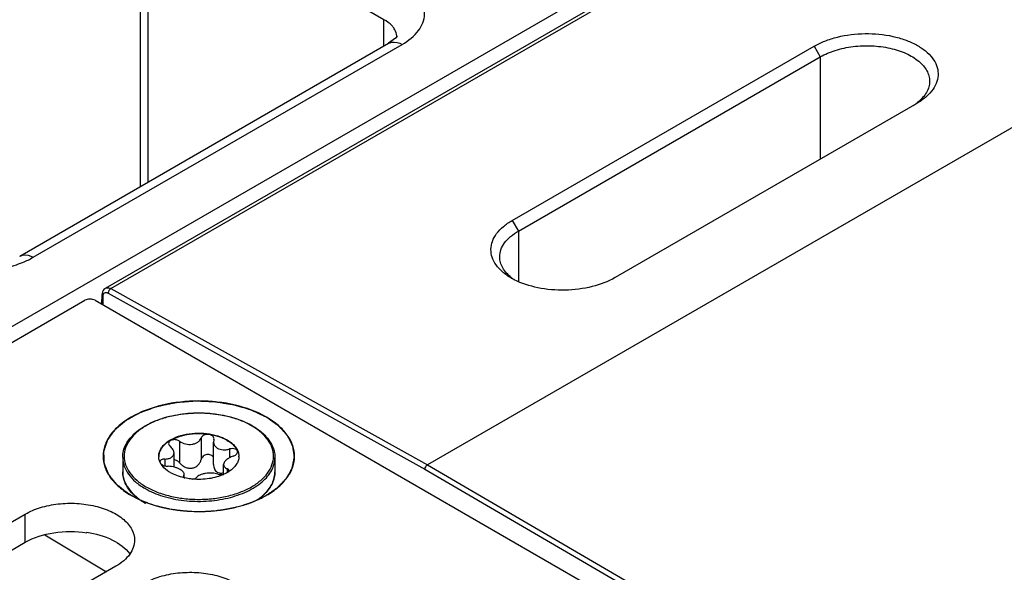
# Model space of a CAD drawing. Header units: inches. Extents: x 0 to 34, y 0 to 22.
# Tile 33 of 133: x 3.13 to 4.151, y 17.363 to 17.937. Entities that reach past the tile are written whole.
import ezdxf

# ---------------------------------------------------------------- set-up
doc = ezdxf.new("R2010")
doc.units = ezdxf.units.IN
doc.header["$LTSCALE"] = 1.87
doc.header["$MEASUREMENT"] = 0
doc.layers.get('0').update_dxf_attribs({"linetype": 'CONTINUOUS'})
doc.layers.add('02___PRT_ALL_AXES', color=7, linetype='CONTINUOUS')
doc.layers.add('COSMETIC', color=7, linetype='CONTINUOUS')

msp = doc.modelspace()

# ---------------------------------------------------------------- linework, layer by layer
at = {"color": 7, "linetype": 'Continuous'}
for p, q in [((1.6863, 16.7896), (7.8795, 20.3655)), ((3.2185, 17.6578), (7.8919, 20.3562)), ((3.224, 17.6574), (7.8974, 20.3557)), ((8.2316, 20.176), (3.5526, 17.4744)), ((3.5075, 17.9366), (3.3208, 18.0445)), ((3.2545, 18.02), (3.2545, 17.7632)), ((3.2624, 18.0083), (3.2624, 17.7677)), ((3.5075, 17.9093), (3.5075, 17.9366)), ((3.5196, 17.9175), (3.5124, 17.9121)), ((3.521, 17.9183), (3.521, 17.9184)), ((3.1295, 17.691), (3.5124, 17.9121)), ((3.1436, 17.69), (3.5265, 17.911)), ((3.5124, 17.9121), (3.5124, 17.9121)), ((3.6407, 17.7283), (3.9539, 17.9091)), ((3.9539, 17.9091), (3.9603, 17.898)), ((3.6472, 17.7172), (3.9603, 17.898)), ((3.9603, 17.898), (3.9603, 17.7918)), ((4.0606, 17.8497), (3.7474, 17.6688)), ((4.0615, 17.8502), (4.0606, 17.8497)), ((3.6407, 17.7283), (3.6472, 17.7172)), ((3.6472, 17.7172), (3.6472, 17.6646)), ((3.224, 17.6574), (3.5526, 17.4744)), ((3.2149, 17.6412), (3.215, 17.6512)), ((3.216, 17.6406), (3.2161, 17.6496)), ((3.2214, 17.6528), (3.55, 17.4698)), ((1.7069, 16.7849), (3.1971, 17.6453)), ((3.2078, 17.6453), (5.0103, 16.6045)), ((3.2955, 17.4989), (3.2955, 17.4765)), ((3.3179, 17.5023), (3.3179, 17.4799)), ((3.331, 17.5003), (3.3306, 17.4981)), ((3.3306, 17.4748), (3.3306, 17.4981)), ((3.331, 17.5003), (3.3312, 17.5014)), ((3.2897, 17.4721), (3.2897, 17.4868)), ((3.3474, 17.4909), (3.3474, 17.4818)), ((3.2762, 17.4753), (3.275, 17.4775)), ((3.28, 17.4804), (3.28, 17.4734)), ((3.3412, 17.4646), (3.3412, 17.4747)), ((3.5526, 17.4744), (5.0132, 16.6236)), ((3.2998, 17.4634), (3.2996, 17.4627)), ((3.2998, 17.4634), (3.3002, 17.4648)), ((3.2998, 17.4634), (3.2998, 17.4621)), ((3.3002, 17.4616), (3.3002, 17.4648)), ((3.3449, 17.4704), (3.3449, 17.4665)), ((3.3465, 17.4674), (3.3467, 17.4683)), ((3.55, 17.4698), (5.0105, 16.6191)), ((3.3001, 17.4615), (3.301, 17.4608)), ((3.2485, 17.4431), (3.2536, 17.4389)), ((3.1991, 17.4045), (3.1991, 17.4039)), ((3.1556, 17.4016), (3.2195, 17.3635))]:
    msp.add_line(p, q, dxfattribs=at)
for points in [[(3.5211, 17.9193), (3.5212, 17.9196), (3.5196, 17.9175)], [(3.2185, 17.6578), (3.2178, 17.6573), (3.2168, 17.6565), (3.2161, 17.6554), (3.2155, 17.6541), (3.2151, 17.6527), (3.215, 17.6512)]]:
    msp.add_lwpolyline(points, dxfattribs=at)
for centre, radius, start, end in [((3.5061, 17.9184), 0.0149, 0.0001, 5.7712), ((4.0275, 17.8931), 0.0542, 302.645, 307.2943), ((4.0301, 17.8897), 0.05, 307.3187, 308.529), ((3.6758, 17.7309), 0.0722, 240.0337, 242.7817), ((3.6711, 17.7084), 0.0504, 232.0071, 235.964), ((3.3339, 17.4522), 0.0725, 59.5256, 59.999), ((3.3335, 17.4502), 0.0748, 59.999, 60.4639), ((3.2877, 17.4833), 0.0139, 180.0043, 182.464), ((3.2771, 17.4775), 0.00201, 178.5393, 179.9959), ((3.3432, 17.4833), 0.0139, 357.5183, 0.0034), ((3.3221, 17.5064), 0.0461, 294.5308, 294.7925), ((3.3387, 17.4782), 0.0139, 280.0916, 280.9219), ((3.3273, 17.4969), 0.0352, 303.0259, 304.0667), ((3.2645, 17.4676), 0.0281, 193.9275, 195.5521), ((3.3142, 17.5226), 0.0632, 257.1764, 257.9398), ((3.2815, 17.4781), 0.0484, 224.4105, 224.7689), ((3.2821, 17.4796), 0.0496, 224.9551, 227.3962), ((3.3481, 17.4803), 0.0506, 312.0602, 315.0431), ((3.2968, 17.4983), 0.0738, 239.4981, 239.999)]:
    msp.add_arc(centre, radius, start, end, dxfattribs=at)
for points, knots in [([(3.5265, 17.911), (3.5329, 17.9147), (3.5439, 17.923), (3.5521, 17.9419), (3.5452, 17.9611), (3.5346, 17.9692), (3.5284, 17.9728)], [0, 0, 0, 0, 0.282235, 0.508517, 0.729022, 1, 1, 1, 1]), ([(3.5177, 17.9281), (3.5171, 17.929), (3.5142, 17.9324), (3.5105, 17.935), (3.5075, 17.9366)], [0, 0, 0, 0, 0.228219, 1, 1, 1, 1]), ([(3.5209, 17.9199), (3.5207, 17.9221), (3.5197, 17.925), (3.5181, 17.9275), (3.5177, 17.9281)], [0, 0, 0, 0, 0.736027, 1, 1, 1, 1]), ([(3.5124, 17.9121), (3.5134, 17.9126), (3.518, 17.9143), (3.5232, 17.9128), (3.5265, 17.911)], [0, 0, 0, 0, 0.222727, 1, 1, 1, 1]), ([(3.9539, 17.9091), (3.9575, 17.9112), (3.9654, 17.9149), (3.9829, 17.9204), (4.0068, 17.9232), (4.0307, 17.921), (4.0484, 17.916), (4.0599, 17.9109), (4.0694, 17.9047), (4.0767, 17.8975), (4.0814, 17.8894), (4.0832, 17.8807), (4.0818, 17.872), (4.0775, 17.8638), (4.0705, 17.8563), (4.0647, 17.8521), (4.0615, 17.8502)], [0, 0, 0, 0, 0.066494, 0.138992, 0.292983, 0.446885, 0.519076, 0.585889, 0.646348, 0.700271, 0.748565, 0.793503, 0.838338, 0.886417, 0.940196, 1, 1, 1, 1]), ([(3.9603, 17.898), (3.9652, 17.9009), (3.9764, 17.9055), (3.9945, 17.9093), (4.0137, 17.91), (4.0323, 17.9077), (4.049, 17.9024), (4.0606, 17.8956), (4.0674, 17.889), (4.071, 17.8839), (4.0733, 17.8784), (4.0738, 17.8746), (4.0738, 17.8727)], [0, 0, 0, 0, 0.128921, 0.271678, 0.419722, 0.564658, 0.698417, 0.815141, 0.866608, 0.913821, 0.957772, 1, 1, 1, 1]), ([(4.0738, 17.8727), (4.0738, 17.8708), (4.0732, 17.8667), (4.0707, 17.8609), (4.0666, 17.8554), (4.0631, 17.8521), (4.0612, 17.8506)], [0, 0, 0, 0, 0.224876, 0.461143, 0.718162, 1, 1, 1, 1]), ([(3.6398, 17.6683), (3.6365, 17.6701), (3.6307, 17.6742), (3.6238, 17.6815), (3.6195, 17.6896), (3.6181, 17.6982), (3.6198, 17.7069), (3.6244, 17.715), (3.6315, 17.7224), (3.6374, 17.7264), (3.6407, 17.7283)], [0, 0, 0, 0, 0.144095, 0.272586, 0.388033, 0.496247, 0.605134, 0.722623, 0.854142, 1, 1, 1, 1]), ([(3.6277, 17.6904), (3.6277, 17.6929), (3.6286, 17.6981), (3.6327, 17.7053), (3.639, 17.7119), (3.6443, 17.7155), (3.6472, 17.7172)], [0, 0, 0, 0, 0.215909, 0.448761, 0.709865, 1, 1, 1, 1]), ([(3.1295, 17.691), (3.1305, 17.6915), (3.1351, 17.6933), (3.1403, 17.6917), (3.1436, 17.69)], [0, 0, 0, 0, 0.222733, 1, 1, 1, 1]), ([(3.64, 17.6687), (3.6381, 17.6702), (3.6347, 17.6733), (3.6307, 17.6787), (3.6283, 17.6844), (3.6277, 17.6884), (3.6277, 17.6904)], [0, 0, 0, 0, 0.280482, 0.536449, 0.77332, 1, 1, 1, 1]), ([(3.1086, 17.6779), (3.1108, 17.6782), (3.1189, 17.6799), (3.1269, 17.6823), (3.1326, 17.6846)], [0, 0, 0, 0, 0.258644, 1, 1, 1, 1]), ([(3.7474, 17.6688), (3.74, 17.6646), (3.7229, 17.6583), (3.6955, 17.6548), (3.6679, 17.6571), (3.6505, 17.6627), (3.6428, 17.6666)], [0, 0, 0, 0, 0.236008, 0.498149, 0.761169, 1, 1, 1, 1]), ([(3.2185, 17.6578), (3.2192, 17.6583), (3.2213, 17.6586), (3.2231, 17.6579), (3.224, 17.6574)], [0, 0, 0, 0, 0.452347, 1, 1, 1, 1]), ([(3.224, 17.6574), (3.2232, 17.6569), (3.222, 17.6555), (3.2214, 17.6537), (3.2214, 17.6528)], [0, 0, 0, 0, 0.497756, 1, 1, 1, 1]), ([(3.215, 17.6512), (3.215, 17.6509), (3.2153, 17.6502), (3.2158, 17.6498), (3.2161, 17.6496)], [0, 0, 0, 0, 0.446446, 1, 1, 1, 1]), ([(3.2161, 17.6496), (3.2161, 17.6504), (3.2163, 17.6517), (3.2176, 17.6533), (3.2195, 17.6536), (3.2208, 17.6532), (3.2214, 17.6528)], [0, 0, 0, 0, 0.276678, 0.504011, 0.728666, 1, 1, 1, 1]), ([(3.3857, 17.5239), (3.3757, 17.5297), (3.3525, 17.5381), (3.3154, 17.5421), (3.2783, 17.5381), (3.2503, 17.5279), (3.2329, 17.5159), (3.2234, 17.506), (3.2174, 17.495), (3.2154, 17.4833), (3.2174, 17.4717), (3.2234, 17.4607), (3.2329, 17.4507), (3.2408, 17.4453), (3.2451, 17.4428)], [0, 0, 0, 0, 0.138255, 0.291392, 0.444536, 0.582782, 0.643236, 0.697318, 0.745962, 0.791392, 0.836824, 0.88546, 0.939558, 1, 1, 1, 1]), ([(3.2364, 17.4821), (3.2364, 17.4844), (3.237, 17.4891), (3.2397, 17.4959), (3.244, 17.5023), (3.2498, 17.5082), (3.257, 17.5135), (3.2685, 17.5199), (3.2853, 17.5256), (3.3073, 17.5287), (3.3299, 17.5282), (3.3514, 17.524), (3.3646, 17.5187), (3.3704, 17.5154)], [0, 0, 0, 0, 0.044101, 0.089755, 0.138275, 0.190572, 0.247105, 0.307917, 0.440731, 0.584005, 0.730204, 0.871228, 1, 1, 1, 1]), ([(3.3702, 17.515), (3.3665, 17.5171), (3.3583, 17.521), (3.3449, 17.525), (3.3305, 17.5275), (3.3154, 17.5284), (3.3004, 17.5275), (3.2859, 17.525), (3.2726, 17.521), (3.2608, 17.5155), (3.251, 17.5088), (3.2437, 17.501), (3.239, 17.4924), (3.2374, 17.4833), (3.239, 17.4742), (3.2437, 17.4656), (3.251, 17.4579), (3.2572, 17.4536), (3.2606, 17.4517)], [0, 0, 0, 0, 0.066555, 0.138371, 0.213978, 0.291569, 0.369176, 0.444823, 0.51669, 0.583295, 0.643689, 0.697716, 0.746311, 0.791692, 0.837068, 0.885647, 0.939646, 1, 1, 1, 1]), ([(3.2606, 17.4517), (3.2643, 17.4495), (3.2725, 17.4457), (3.2858, 17.4417), (3.3002, 17.4392), (3.3152, 17.4383), (3.3302, 17.4391), (3.3446, 17.4416), (3.358, 17.4456), (3.3698, 17.451), (3.3796, 17.4577), (3.387, 17.4654), (3.3917, 17.4739), (3.3934, 17.483), (3.392, 17.4921), (3.3874, 17.5007), (3.3802, 17.5084), (3.3741, 17.5127), (3.3707, 17.5147)], [0, 0, 0, 0, 0.066549, 0.138348, 0.213935, 0.291519, 0.369143, 0.444841, 0.516801, 0.583541, 0.644104, 0.698309, 0.747051, 0.792496, 0.837812, 0.886209, 0.939945, 1, 1, 1, 1]), ([(3.371, 17.515), (3.3745, 17.513), (3.3808, 17.5087), (3.3884, 17.5006), (3.3925, 17.493), (3.3941, 17.4868), (3.3944, 17.4837), (3.3944, 17.4821)], [0, 0, 0, 0, 0.28628, 0.544217, 0.778542, 0.890158, 1, 1, 1, 1]), ([(3.3857, 17.4428), (3.39, 17.4453), (3.398, 17.4507), (3.4074, 17.4607), (3.4134, 17.4717), (3.4155, 17.4833), (3.4134, 17.495), (3.4074, 17.506), (3.398, 17.5159), (3.39, 17.5214), (3.3857, 17.5239)], [0, 0, 0, 0, 0.144902, 0.274532, 0.391127, 0.500014, 0.608905, 0.725473, 0.855134, 1, 1, 1, 1]), ([(3.2738, 17.4833), (3.2738, 17.4845), (3.2741, 17.4869), (3.2755, 17.4905), (3.2778, 17.4938), (3.282, 17.4981), (3.2893, 17.5025), (3.2997, 17.506), (3.3114, 17.5076), (3.3234, 17.5073), (3.3348, 17.505), (3.3418, 17.5021), (3.3449, 17.5003)], [0, 0, 0, 0, 0.042862, 0.087493, 0.135329, 0.187294, 0.30456, 0.43823, 0.582575, 0.729729, 0.871319, 1, 1, 1, 1]), ([(3.3449, 17.4997), (3.3418, 17.5015), (3.3349, 17.5043), (3.3237, 17.5066), (3.3118, 17.507), (3.3002, 17.5054), (3.2898, 17.5021), (3.2825, 17.4978), (3.2781, 17.4936), (3.2758, 17.4904), (3.2743, 17.4869), (3.2738, 17.4845), (3.2738, 17.4833)], [0, 0, 0, 0, 0.128163, 0.269121, 0.415736, 0.559844, 0.693722, 0.811637, 0.86401, 0.912225, 0.957112, 1, 1, 1, 1]), ([(3.3312, 17.5014), (3.3312, 17.502), (3.3309, 17.5032), (3.3295, 17.5046), (3.3276, 17.5056), (3.3253, 17.506), (3.323, 17.5059), (3.3207, 17.5052), (3.3189, 17.504), (3.3181, 17.5029), (3.3179, 17.5023)], [0, 0, 0, 0, 0.10112, 0.212092, 0.338575, 0.477847, 0.62183, 0.760946, 0.887713, 1, 1, 1, 1]), ([(3.2955, 17.4989), (3.2945, 17.4996), (3.2921, 17.5006), (3.2889, 17.5007), (3.2866, 17.5), (3.2852, 17.4991), (3.2843, 17.498), (3.2841, 17.4971), (3.2841, 17.4966)], [0, 0, 0, 0, 0.275206, 0.558246, 0.687648, 0.802874, 0.904766, 1, 1, 1, 1]), ([(3.2841, 17.4966), (3.2841, 17.496), (3.2845, 17.4947), (3.2854, 17.4938), (3.2859, 17.4933)], [0, 0, 0, 0, 0.461213, 1, 1, 1, 1]), ([(3.2955, 17.4989), (3.2973, 17.4976), (3.3015, 17.4957), (3.3072, 17.4954), (3.3116, 17.4965), (3.3144, 17.498), (3.3165, 17.4999), (3.3175, 17.5015), (3.3179, 17.5023)], [0, 0, 0, 0, 0.25814, 0.528489, 0.659041, 0.781895, 0.89544, 1, 1, 1, 1]), ([(3.3306, 17.4981), (3.3306, 17.4974), (3.3308, 17.4962), (3.3316, 17.4944), (3.3329, 17.4929), (3.334, 17.4921), (3.3346, 17.4917)], [0, 0, 0, 0, 0.237077, 0.477975, 0.73038, 1, 1, 1, 1]), ([(3.3449, 17.5003), (3.3462, 17.4995), (3.3488, 17.4978), (3.3521, 17.4948), (3.3547, 17.4916), (3.3558, 17.4892), (3.3562, 17.488)], [0, 0, 0, 0, 0.281445, 0.540726, 0.779019, 1, 1, 1, 1]), ([(3.3449, 17.4997), (3.3462, 17.499), (3.3487, 17.4973), (3.3528, 17.4937), (3.3551, 17.4903), (3.3561, 17.4879)], [0, 0, 0, 0, 0.280914, 0.540607, 1, 1, 1, 1]), ([(3.28, 17.4804), (3.2813, 17.4805), (3.2832, 17.4807), (3.2855, 17.4814), (3.2869, 17.4822), (3.2881, 17.4831), (3.289, 17.4842), (3.2895, 17.4855), (3.2897, 17.4864), (3.2897, 17.4868)], [0, 0, 0, 0, 0.303889, 0.440907, 0.566879, 0.682628, 0.790649, 0.894905, 1, 1, 1, 1]), ([(3.2897, 17.4868), (3.2897, 17.488), (3.289, 17.4898), (3.2875, 17.4919), (3.2865, 17.4929), (3.2859, 17.4933)], [0, 0, 0, 0, 0.454627, 0.715995, 1, 1, 1, 1]), ([(3.3307, 17.4819), (3.3304, 17.4825), (3.3297, 17.4836), (3.328, 17.4847), (3.326, 17.4853), (3.3238, 17.4853), (3.3218, 17.4846), (3.32, 17.4834), (3.3186, 17.4818), (3.3181, 17.4806), (3.3179, 17.4799)], [0, 0, 0, 0, 0.115299, 0.235533, 0.362212, 0.493441, 0.625276, 0.754297, 0.879052, 1, 1, 1, 1]), ([(3.3346, 17.4917), (3.3364, 17.4907), (3.3396, 17.4899), (3.344, 17.4901), (3.3462, 17.4905), (3.3474, 17.4909)], [0, 0, 0, 0, 0.472231, 0.733478, 1, 1, 1, 1]), ([(3.3557, 17.4879), (3.3557, 17.4882), (3.3556, 17.4888), (3.355, 17.4897), (3.3542, 17.4904), (3.3526, 17.4911), (3.3503, 17.4914), (3.3483, 17.4911), (3.3474, 17.4909)], [0, 0, 0, 0, 0.092465, 0.189263, 0.296801, 0.417872, 0.695787, 1, 1, 1, 1]), ([(3.3509, 17.4833), (3.3515, 17.4835), (3.3528, 17.484), (3.3543, 17.4851), (3.3554, 17.4864), (3.3557, 17.4874), (3.3557, 17.4879)], [0, 0, 0, 0, 0.299009, 0.569921, 0.802329, 1, 1, 1, 1]), ([(3.3561, 17.4879), (3.3562, 17.4876), (3.3567, 17.4861), (3.357, 17.4845), (3.357, 17.4833)], [0, 0, 0, 0, 0.255176, 1, 1, 1, 1]), ([(3.3562, 17.488), (3.3564, 17.4876), (3.3568, 17.4861), (3.357, 17.4845), (3.357, 17.4833)], [0, 0, 0, 0, 0.254496, 1, 1, 1, 1]), ([(3.2364, 17.4821), (3.2364, 17.4806), (3.2367, 17.4776), (3.2383, 17.4715), (3.2423, 17.4641), (3.2498, 17.4562), (3.2561, 17.4519), (3.2596, 17.4499)], [0, 0, 0, 0, 0.108198, 0.218425, 0.451449, 0.71048, 1, 1, 1, 1]), ([(3.2596, 17.4499), (3.2654, 17.4465), (3.2786, 17.441), (3.3002, 17.4367), (3.323, 17.4361), (3.3452, 17.4392), (3.3622, 17.4449), (3.3738, 17.4512), (3.381, 17.4565), (3.3869, 17.4623), (3.3912, 17.4686), (3.3938, 17.4753), (3.3944, 17.4799), (3.3944, 17.4821)], [0, 0, 0, 0, 0.128575, 0.270077, 0.417186, 0.561524, 0.695191, 0.756214, 0.81272, 0.864684, 0.912517, 0.957146, 1, 1, 1, 1]), ([(3.275, 17.4775), (3.2748, 17.4779), (3.2742, 17.4796), (3.2738, 17.4814), (3.2738, 17.4827)], [0, 0, 0, 0, 0.256486, 1, 1, 1, 1]), ([(3.28, 17.4804), (3.2793, 17.4804), (3.2781, 17.4803), (3.2765, 17.4797), (3.2754, 17.4788), (3.2751, 17.4779), (3.2751, 17.4775)], [0, 0, 0, 0, 0.31576, 0.586572, 0.808464, 1, 1, 1, 1]), ([(3.286, 17.4663), (3.2849, 17.4669), (3.2812, 17.4693), (3.2779, 17.4725), (3.2762, 17.4753)], [0, 0, 0, 0, 0.274783, 1, 1, 1, 1]), ([(3.2763, 17.4753), (3.2767, 17.4749), (3.2777, 17.4742), (3.2801, 17.4732), (3.2821, 17.4729), (3.2835, 17.4729)], [0, 0, 0, 0, 0.221394, 0.472262, 1, 1, 1, 1]), ([(3.2955, 17.4765), (3.2948, 17.4773), (3.293, 17.4788), (3.2908, 17.4795), (3.2896, 17.4796)], [0, 0, 0, 0, 0.501408, 1, 1, 1, 1]), ([(3.2955, 17.4765), (3.2963, 17.4756), (3.2981, 17.4739), (3.3012, 17.472), (3.3047, 17.4708), (3.3084, 17.4708), (3.3118, 17.4719), (3.3146, 17.474), (3.3167, 17.4768), (3.3176, 17.4789), (3.3179, 17.4799)], [0, 0, 0, 0, 0.127589, 0.256911, 0.386203, 0.513804, 0.638942, 0.761628, 0.881925, 1, 1, 1, 1]), ([(3.3306, 17.4748), (3.3306, 17.474), (3.3308, 17.4724), (3.3315, 17.4702), (3.3328, 17.4683), (3.334, 17.4673), (3.3346, 17.4669)], [0, 0, 0, 0, 0.25839, 0.510102, 0.756055, 1, 1, 1, 1]), ([(3.3509, 17.4833), (3.3495, 17.4829), (3.3471, 17.4818), (3.3444, 17.48), (3.3427, 17.4783), (3.3416, 17.4768), (3.3412, 17.4755), (3.3412, 17.4747)], [0, 0, 0, 0, 0.30836, 0.58605, 0.708368, 0.817806, 1, 1, 1, 1]), ([(3.3412, 17.4747), (3.3412, 17.4742), (3.3413, 17.4733), (3.3421, 17.4721), (3.3433, 17.4711), (3.3443, 17.4706), (3.3449, 17.4704)], [0, 0, 0, 0, 0.220069, 0.448317, 0.704912, 1, 1, 1, 1]), ([(3.357, 17.4827), (3.357, 17.4813), (3.3564, 17.4785), (3.3544, 17.4745), (3.3512, 17.4708), (3.3485, 17.4687), (3.3471, 17.4677)], [0, 0, 0, 0, 0.222129, 0.457853, 0.715692, 1, 1, 1, 1]), ([(3.5526, 17.4744), (3.5518, 17.4739), (3.5506, 17.4725), (3.5499, 17.4708), (3.5499, 17.4699)], [0, 0, 0, 0, 0.499161, 1, 1, 1, 1]), ([(3.2469, 17.4442), (3.2453, 17.4459), (3.2423, 17.4494), (3.239, 17.4551), (3.2369, 17.4611), (3.2364, 17.4653), (3.2364, 17.4673)], [0, 0, 0, 0, 0.270066, 0.52365, 0.765065, 1, 1, 1, 1]), ([(3.2364, 17.4673), (3.2364, 17.4668), (3.2365, 17.4646), (3.2368, 17.4624), (3.2372, 17.4609)], [0, 0, 0, 0, 0.248676, 1, 1, 1, 1]), ([(3.2962, 17.4696), (3.2953, 17.4701), (3.2934, 17.471), (3.2892, 17.4723), (3.2858, 17.4728), (3.2835, 17.4729)], [0, 0, 0, 0, 0.229654, 0.482043, 1, 1, 1, 1]), ([(3.3001, 17.461), (3.2976, 17.4616), (3.2927, 17.463), (3.2881, 17.4651), (3.286, 17.4663)], [0, 0, 0, 0, 0.519531, 1, 1, 1, 1]), ([(3.3002, 17.4648), (3.3002, 17.4652), (3.3, 17.4661), (3.2992, 17.4673), (3.2979, 17.4685), (3.2968, 17.4692), (3.2962, 17.4696)], [0, 0, 0, 0, 0.19148, 0.414865, 0.683615, 1, 1, 1, 1]), ([(3.3412, 17.4645), (3.3389, 17.4634), (3.3339, 17.4616), (3.3232, 17.4593), (3.3148, 17.4591), (3.3092, 17.4596)], [0, 0, 0, 0, 0.233855, 0.482927, 1, 1, 1, 1]), ([(3.3353, 17.4648), (3.3344, 17.4652), (3.3324, 17.4656), (3.3292, 17.4659), (3.3259, 17.4659), (3.3225, 17.4656), (3.3193, 17.4649), (3.3166, 17.464), (3.3144, 17.4629), (3.3133, 17.4619), (3.3129, 17.4614)], [0, 0, 0, 0, 0.121421, 0.258147, 0.404004, 0.550989, 0.690324, 0.814252, 0.917772, 1, 1, 1, 1]), ([(3.3346, 17.4669), (3.3355, 17.4664), (3.3378, 17.4657), (3.34, 17.4659), (3.3412, 17.4661)], [0, 0, 0, 0, 0.482323, 1, 1, 1, 1]), ([(3.3353, 17.4648), (3.3362, 17.4645), (3.3381, 17.4642), (3.3401, 17.4644), (3.3412, 17.4645)], [0, 0, 0, 0, 0.466719, 1, 1, 1, 1]), ([(3.3465, 17.4674), (3.3461, 17.4671), (3.3445, 17.4661), (3.3428, 17.4652), (3.3414, 17.4646)], [0, 0, 0, 0, 0.242278, 1, 1, 1, 1]), ([(3.3467, 17.4683), (3.3467, 17.4685), (3.3466, 17.4689), (3.3463, 17.4695), (3.3457, 17.47), (3.3452, 17.4703), (3.3449, 17.4704)], [0, 0, 0, 0, 0.21236, 0.439704, 0.6997, 1, 1, 1, 1]), ([(3.3839, 17.4446), (3.3855, 17.4462), (3.3885, 17.4496), (3.3919, 17.4553), (3.3939, 17.4613), (3.3944, 17.4653), (3.3944, 17.4673)], [0, 0, 0, 0, 0.272985, 0.527266, 0.767449, 1, 1, 1, 1]), ([(3.3944, 17.4673), (3.3944, 17.4653), (3.3939, 17.4612), (3.3919, 17.4552), (3.3886, 17.4495), (3.3857, 17.4461), (3.3841, 17.4444)], [0, 0, 0, 0, 0.235123, 0.476635, 0.730167, 1, 1, 1, 1]), ([(3.2374, 17.4601), (3.2382, 17.4573), (3.2408, 17.4516), (3.2447, 17.4468), (3.247, 17.4445)], [0, 0, 0, 0, 0.47692, 1, 1, 1, 1]), ([(3.2996, 17.4627), (3.2996, 17.4625), (3.2997, 17.4621), (3.3, 17.4617), (3.3001, 17.4615)], [0, 0, 0, 0, 0.465548, 1, 1, 1, 1]), ([(3.3092, 17.4596), (3.3085, 17.4596), (3.3057, 17.4599), (3.303, 17.4604), (3.301, 17.4608)], [0, 0, 0, 0, 0.253059, 1, 1, 1, 1]), ([(3.3092, 17.4596), (3.31, 17.4597), (3.3114, 17.4601), (3.3126, 17.4609), (3.3129, 17.4614)], [0, 0, 0, 0, 0.580341, 1, 1, 1, 1]), ([(3.2451, 17.4428), (3.2551, 17.437), (3.2783, 17.4286), (3.3154, 17.4246), (3.3525, 17.4286), (3.3757, 17.437), (3.3857, 17.4428)], [0, 0, 0, 0, 0.237229, 0.499996, 0.762777, 1, 1, 1, 1]), ([(3.2522, 17.4395), (3.2518, 17.4399), (3.25, 17.4413), (3.2483, 17.4428), (3.2471, 17.444)], [0, 0, 0, 0, 0.256007, 1, 1, 1, 1]), ([(3.3755, 17.4377), (3.3761, 17.4381), (3.3783, 17.4397), (3.3805, 17.4414), (3.382, 17.4427)], [0, 0, 0, 0, 0.257243, 1, 1, 1, 1]), ([(3.3841, 17.4444), (3.3835, 17.4438), (3.3812, 17.4415), (3.3786, 17.4394), (3.3766, 17.438)], [0, 0, 0, 0, 0.241767, 1, 1, 1, 1]), ([(3.2593, 17.4347), (3.2587, 17.4351), (3.2562, 17.4366), (3.2539, 17.4382), (3.2522, 17.4395)], [0, 0, 0, 0, 0.256481, 1, 1, 1, 1]), ([(3.1991, 17.4045), (3.2083, 17.4031), (3.2248, 17.3985), (3.2393, 17.3882), (3.2437, 17.382)], [0, 0, 0, 0, 0.552517, 1, 1, 1, 1])]:
    msp.add_open_spline(points, degree=3, knots=knots, dxfattribs=at)
for points in [[(3.1326, 17.6846), (3.1364, 17.6862), (3.14, 17.6879), (3.1436, 17.69)], [(3.2078, 17.6453), (3.2062, 17.6462), (3.2025, 17.6469), (3.1987, 17.6462), (3.1971, 17.6453)]]:
    msp.add_open_spline(points, degree=3, dxfattribs=at)
at = {"color": 3, "linetype": 'Continuous'}
msp.add_open_spline([(3.1353, 17.394), (3.1443, 17.3991), (3.1657, 17.4056), (3.1878, 17.4056), (3.1991, 17.4039)], degree=3, knots=[0, 0, 0, 0, 0.477085, 1, 1, 1, 1], dxfattribs=at)
at = {"layer": '02___PRT_ALL_AXES', "color": 7, "linetype": 'Continuous'}
for p, q in [((3.2364, 17.4821), (3.2364, 17.4673)), ((3.3944, 17.4821), (3.3944, 17.4673)), ((2.7282, 17.1883), (3.1353, 17.4233)), ((3.1353, 17.394), (3.1353, 17.4233)), ((3.2293, 17.3691), (2.8221, 17.134))]:
    msp.add_line(p, q, dxfattribs=at)
at = {"layer": '02___PRT_ALL_AXES', "color": 3, "linetype": 'Continuous'}
msp.add_line((2.7282, 17.1589), (3.1353, 17.394), dxfattribs=at)
at = {"layer": '02___PRT_ALL_AXES', "color": 7, "linetype": 'Continuous'}
for points, knots in [([(3.1353, 17.4233), (3.1402, 17.4262), (3.1514, 17.4308), (3.1695, 17.4344), (3.1887, 17.4349), (3.2074, 17.4323), (3.224, 17.4268), (3.2374, 17.4186), (3.2464, 17.4083), (3.2487, 17.4001), (3.2487, 17.3962)], [0, 0, 0, 0, 0.128827, 0.270562, 0.417879, 0.562378, 0.696193, 0.813587, 0.913061, 1, 1, 1, 1]), ([(3.2487, 17.3962), (3.2487, 17.3937), (3.2478, 17.3884), (3.2438, 17.3811), (3.2375, 17.3744), (3.2322, 17.3708), (3.2293, 17.3691)], [0, 0, 0, 0, 0.21779, 0.450922, 0.710305, 1, 1, 1, 1]), ([(3.2595, 17.3517), (3.2644, 17.3545), (3.2755, 17.3591), (3.2937, 17.3627), (3.3129, 17.3632), (3.3316, 17.3606), (3.3482, 17.3551), (3.3615, 17.3469), (3.3706, 17.3367), (3.3729, 17.3284), (3.3729, 17.3245)], [0, 0, 0, 0, 0.128827, 0.270562, 0.417879, 0.562378, 0.696193, 0.813587, 0.913061, 1, 1, 1, 1])]:
    msp.add_open_spline(points, degree=3, knots=knots, dxfattribs=at)
at = {"layer": 'COSMETIC', "color": 7, "linetype": 'Continuous'}
for p, q in [((3.2424, 17.4446), (3.2453, 17.4428)), ((3.2453, 17.4428), (3.2464, 17.4422)), ((3.2464, 17.4422), (3.2483, 17.4412)), ((3.2627, 17.4348), (3.2654, 17.4339)), ((3.2654, 17.4339), (3.2712, 17.432)), ((3.3754, 17.4377), (3.3803, 17.44)), ((3.3803, 17.44), (3.3819, 17.4408)), ((3.3819, 17.4408), (3.3841, 17.442)), ((3.2712, 17.432), (3.2722, 17.4318)), ((3.2844, 17.4289), (3.2873, 17.4284)), ((3.308, 17.4262), (3.311, 17.4261)), ((3.3317, 17.4268), (3.3349, 17.4272)), ((3.3546, 17.4307), (3.3576, 17.4315)), ((3.3576, 17.4315), (3.3605, 17.4323))]:
    msp.add_line(p, q, dxfattribs=at)
for points, knots in [([(3.3856, 17.5238), (3.3843, 17.5244), (3.3819, 17.5256), (3.3788, 17.527), (3.3763, 17.5282), (3.3744, 17.5291), (3.3729, 17.5298), (3.3717, 17.5304), (3.3709, 17.5307), (3.3703, 17.531), (3.37, 17.5311), (3.3697, 17.5313), (3.3693, 17.5314), (3.3686, 17.5316), (3.3677, 17.5319), (3.3663, 17.5323), (3.3645, 17.5328), (3.3624, 17.5335), (3.3603, 17.5341), (3.3581, 17.5347), (3.3564, 17.5353), (3.3549, 17.5357), (3.3539, 17.536), (3.353, 17.5363), (3.3524, 17.5364), (3.352, 17.5365), (3.3518, 17.5366), (3.3516, 17.5367), (3.3514, 17.5367), (3.3511, 17.5367), (3.3504, 17.5369), (3.3495, 17.537), (3.3483, 17.5372), (3.3468, 17.5374), (3.3449, 17.5377), (3.3426, 17.5381), (3.3395, 17.5386), (3.3368, 17.539), (3.3345, 17.5394), (3.3335, 17.5396), (3.3328, 17.5397), (3.332, 17.5398), (3.331, 17.5398), (3.3298, 17.5399), (3.3282, 17.54), (3.3262, 17.54), (3.3238, 17.5401), (3.3215, 17.5402), (3.3191, 17.5403), (3.3171, 17.5404), (3.3155, 17.5404), (3.3143, 17.5405), (3.3133, 17.5405), (3.3125, 17.5405), (3.312, 17.5406), (3.3116, 17.5406), (3.3112, 17.5405), (3.3105, 17.5405), (3.3096, 17.5404), (3.3084, 17.5403), (3.3068, 17.5402), (3.3048, 17.54), (3.3025, 17.5398), (3.3001, 17.5396), (3.2977, 17.5394), (3.2957, 17.5393), (3.2942, 17.5391), (3.2932, 17.5391), (3.2924, 17.539), (3.2919, 17.539), (3.2915, 17.5389), (3.2911, 17.5389), (3.2905, 17.5387), (3.2895, 17.5385), (3.288, 17.5382), (3.2861, 17.5378), (3.2838, 17.5373), (3.2815, 17.5368), (3.2792, 17.5364), (3.2773, 17.536), (3.2758, 17.5356), (3.2747, 17.5354), (3.2737, 17.5352), (3.2729, 17.535), (3.2724, 17.5349), (3.2719, 17.5348), (3.2716, 17.5347), (3.2712, 17.5346), (3.2708, 17.5344), (3.2698, 17.5341), (3.2683, 17.5335), (3.2662, 17.5328), (3.2642, 17.532), (3.2622, 17.5313), (3.2602, 17.5306), (3.2585, 17.53), (3.2571, 17.5295), (3.2563, 17.5292), (3.2556, 17.5289), (3.2552, 17.5288), (3.2548, 17.5287), (3.2546, 17.5286), (3.2544, 17.5285), (3.2541, 17.5283), (3.2537, 17.5281), (3.2531, 17.5278), (3.2524, 17.5274), (3.2516, 17.5269), (3.2504, 17.5263), (3.249, 17.5255), (3.2472, 17.5245), (3.2455, 17.5236), (3.2441, 17.5228), (3.2429, 17.5221), (3.242, 17.5217), (3.2413, 17.5213), (3.2408, 17.521), (3.2404, 17.5208), (3.2401, 17.5206), (3.2399, 17.5205), (3.2397, 17.5203), (3.2395, 17.5201), (3.2392, 17.5199), (3.2388, 17.5195), (3.2382, 17.5191), (3.2373, 17.5183), (3.2362, 17.5173), (3.2348, 17.5162), (3.2335, 17.5151), (3.2321, 17.5139), (3.2307, 17.5128), (3.2297, 17.5119), (3.2291, 17.5114), (3.2288, 17.5111), (3.2285, 17.511), (3.2283, 17.5108), (3.2281, 17.5105), (3.2279, 17.5102), (3.2276, 17.5098), (3.2272, 17.5092), (3.2267, 17.5086), (3.2261, 17.5077), (3.2254, 17.5067), (3.2244, 17.5054), (3.2235, 17.5041), (3.2227, 17.5031), (3.2221, 17.5022), (3.2217, 17.5016), (3.2213, 17.5011), (3.221, 17.5006), (3.2208, 17.5004), (3.2206, 17.5002), (3.2205, 17.5), (3.2204, 17.4999), (3.2204, 17.4998), (3.2203, 17.4996), (3.2202, 17.4993), (3.2201, 17.4989), (3.2199, 17.4983), (3.2196, 17.4974), (3.2192, 17.4962), (3.2188, 17.4948), (3.2183, 17.4935), (3.2179, 17.4921), (3.2175, 17.4909), (3.2172, 17.49), (3.2169, 17.4893), (3.2168, 17.4888), (3.2167, 17.4885), (3.2166, 17.4883), (3.2166, 17.4882), (3.2165, 17.4881), (3.2166, 17.488), (3.2166, 17.4879), (3.2166, 17.4876), (3.2166, 17.4871), (3.2166, 17.4866), (3.2166, 17.4859), (3.2167, 17.485), (3.2167, 17.4838), (3.2167, 17.4824), (3.2168, 17.481), (3.2168, 17.4799), (3.2169, 17.479), (3.2169, 17.4783), (3.2169, 17.4776), (3.2169, 17.477), (3.2169, 17.4766), (3.2169, 17.4765), (3.2169, 17.4764), (3.217, 17.4762), (3.2171, 17.476), (3.2171, 17.4758), (3.2173, 17.4755), (3.2174, 17.4752), (3.2176, 17.4748), (3.2179, 17.474), (3.2183, 17.4729), (3.2189, 17.4715), (3.2194, 17.4702), (3.2199, 17.4688), (3.2204, 17.4677), (3.2207, 17.4668), (3.221, 17.4661), (3.2212, 17.4656), (3.2214, 17.4652), (3.2215, 17.465), (3.2215, 17.4649), (3.2216, 17.4648), (3.2217, 17.4646), (3.2219, 17.4644), (3.2221, 17.4642), (3.2223, 17.4638), (3.2226, 17.4634), (3.2231, 17.4629), (3.2237, 17.4621), (3.2246, 17.461), (3.2256, 17.4598), (3.2266, 17.4585), (3.2274, 17.4575), (3.2281, 17.4566), (3.2286, 17.456), (3.2291, 17.4554), (3.2295, 17.4549), (3.2298, 17.4545), (3.2299, 17.4543), (3.2301, 17.4541), (3.2302, 17.454), (3.2305, 17.4538), (3.2308, 17.4536), (3.2312, 17.4533), (3.2316, 17.4529), (3.2325, 17.4523), (3.2337, 17.4513), (3.2351, 17.4502), (3.2371, 17.4487), (3.2395, 17.4468), (3.2414, 17.4453), (3.2424, 17.4446)], [0, 0, 0, 0, 0.015625, 0.03125, 0.039062, 0.046875, 0.054688, 0.058594, 0.0625, 0.064453, 0.06543, 0.066406, 0.068359, 0.070312, 0.074219, 0.078125, 0.085938, 0.09375, 0.101562, 0.109375, 0.117188, 0.121094, 0.125, 0.128906, 0.130859, 0.131836, 0.132812, 0.133301, 0.133789, 0.134766, 0.136719, 0.140625, 0.144531, 0.148438, 0.15625, 0.164062, 0.171875, 0.1875, 0.191406, 0.195312, 0.197266, 0.199219, 0.203125, 0.207031, 0.210938, 0.21875, 0.226562, 0.234375, 0.242188, 0.25, 0.253906, 0.257812, 0.261719, 0.263672, 0.265625, 0.266602, 0.267578, 0.269531, 0.273438, 0.277344, 0.28125, 0.289062, 0.296875, 0.304688, 0.3125, 0.320312, 0.324219, 0.328125, 0.330078, 0.332031, 0.333008, 0.333984, 0.335938, 0.339844, 0.34375, 0.351562, 0.359375, 0.367188, 0.375, 0.382812, 0.386719, 0.390625, 0.394531, 0.396484, 0.398438, 0.400391, 0.401367, 0.402344, 0.404297, 0.40625, 0.414062, 0.421875, 0.429688, 0.4375, 0.445312, 0.453125, 0.457031, 0.460938, 0.462891, 0.464844, 0.46582, 0.466797, 0.467773, 0.46875, 0.470703, 0.472656, 0.476562, 0.480469, 0.484375, 0.492188, 0.5, 0.507812, 0.515625, 0.519531, 0.523438, 0.527344, 0.529297, 0.53125, 0.532227, 0.533203, 0.53418, 0.535156, 0.537109, 0.539062, 0.542969, 0.546875, 0.554688, 0.5625, 0.570312, 0.578125, 0.585938, 0.59375, 0.595703, 0.597656, 0.598633, 0.599609, 0.601562, 0.603516, 0.605469, 0.609375, 0.613281, 0.617188, 0.625, 0.632812, 0.640625, 0.648438, 0.652344, 0.65625, 0.660156, 0.662109, 0.664062, 0.665039, 0.666016, 0.666504, 0.666992, 0.667969, 0.669922, 0.671875, 0.675781, 0.679688, 0.6875, 0.695312, 0.703125, 0.710938, 0.71875, 0.722656, 0.726562, 0.730469, 0.731445, 0.732422, 0.73291, 0.733398, 0.733887, 0.734375, 0.736328, 0.738281, 0.742188, 0.746094, 0.75, 0.757812, 0.765625, 0.773438, 0.78125, 0.785156, 0.789062, 0.792969, 0.796875, 0.798828, 0.799316, 0.799805, 0.800781, 0.801758, 0.802734, 0.804688, 0.806641, 0.808594, 0.8125, 0.820312, 0.828125, 0.835938, 0.84375, 0.851562, 0.855469, 0.859375, 0.863281, 0.865234, 0.866211, 0.866699, 0.867188, 0.868164, 0.869141, 0.871094, 0.873047, 0.875, 0.878906, 0.882812, 0.890625, 0.898438, 0.90625, 0.914062, 0.917969, 0.921875, 0.925781, 0.929688, 0.931641, 0.932617, 0.933594, 0.93457, 0.935547, 0.9375, 0.939453, 0.941406, 0.945312, 0.953125, 0.960938, 0.96875, 0.984375, 1, 1, 1, 1]), ([(3.3841, 17.442), (3.3851, 17.4427), (3.3867, 17.4438), (3.3888, 17.4452), (3.3904, 17.4462), (3.392, 17.4473), (3.3933, 17.4482), (3.3943, 17.4489), (3.395, 17.4493), (3.3955, 17.4497), (3.3959, 17.4499), (3.3962, 17.4502), (3.3965, 17.4503), (3.3966, 17.4504), (3.3967, 17.4505), (3.3968, 17.4506), (3.3969, 17.4507), (3.397, 17.4508), (3.3973, 17.4511), (3.3976, 17.4514), (3.398, 17.4518), (3.3985, 17.4523), (3.3993, 17.4532), (3.4003, 17.4542), (3.4015, 17.4554), (3.4027, 17.4567), (3.4037, 17.4577), (3.4045, 17.4585), (3.405, 17.4591), (3.4054, 17.4595), (3.4057, 17.4598), (3.406, 17.46), (3.4062, 17.4602), (3.4063, 17.4603), (3.4063, 17.4604), (3.4064, 17.4605), (3.4064, 17.4606), (3.4065, 17.4608), (3.4067, 17.4611), (3.4069, 17.4614), (3.4071, 17.4619), (3.4075, 17.4624), (3.408, 17.4633), (3.4086, 17.4645), (3.4094, 17.4658), (3.4101, 17.4672), (3.4107, 17.4683), (3.4112, 17.4692), (3.4116, 17.4698), (3.4118, 17.4702), (3.412, 17.4705), (3.4122, 17.4708), (3.4123, 17.471), (3.4123, 17.4711), (3.4124, 17.4712), (3.4124, 17.4713), (3.4124, 17.4714), (3.4125, 17.4716), (3.4125, 17.4719), (3.4126, 17.4723), (3.4127, 17.4728), (3.4128, 17.4733), (3.413, 17.4743), (3.4132, 17.4755), (3.4135, 17.4769), (3.4138, 17.4783), (3.414, 17.4795), (3.4142, 17.4804), (3.4143, 17.481), (3.4144, 17.4815), (3.4145, 17.4818), (3.4145, 17.4821), (3.4146, 17.4823), (3.4146, 17.4824), (3.4146, 17.4825), (3.4146, 17.4826), (3.4146, 17.4827), (3.4146, 17.4829), (3.4145, 17.4832), (3.4145, 17.4836), (3.4144, 17.4841), (3.4143, 17.4847), (3.4142, 17.4856), (3.414, 17.4868), (3.4138, 17.4882), (3.4136, 17.4896), (3.4134, 17.4908), (3.4132, 17.4917), (3.4132, 17.4923), (3.4131, 17.4928), (3.413, 17.4932), (3.413, 17.4935), (3.413, 17.4937), (3.4129, 17.4938), (3.4129, 17.4939), (3.4129, 17.494), (3.4128, 17.4941), (3.4127, 17.4943), (3.4126, 17.4946), (3.4124, 17.4949), (3.4122, 17.4953), (3.4119, 17.4959), (3.4114, 17.4968), (3.4109, 17.498), (3.4102, 17.4993), (3.4095, 17.5007), (3.4089, 17.5018), (3.4084, 17.5027), (3.4082, 17.5033), (3.4079, 17.5038), (3.4077, 17.5041), (3.4076, 17.5044), (3.4075, 17.5046), (3.4074, 17.5047), (3.4074, 17.5048), (3.4073, 17.5049), (3.4072, 17.505), (3.4071, 17.5052), (3.4068, 17.5054), (3.4065, 17.5057), (3.4062, 17.5062), (3.4057, 17.5067), (3.4049, 17.5075), (3.404, 17.5086), (3.4028, 17.5098), (3.4017, 17.5111), (3.4007, 17.5121), (3.4, 17.513), (3.3995, 17.5135), (3.3991, 17.5139), (3.3988, 17.5142), (3.3986, 17.5145), (3.3984, 17.5147), (3.3983, 17.5148), (3.3982, 17.5149), (3.3981, 17.5149), (3.398, 17.515), (3.3978, 17.5152), (3.3974, 17.5154), (3.3971, 17.5157), (3.3965, 17.5161), (3.3959, 17.5165), (3.3948, 17.5173), (3.3935, 17.5182), (3.3919, 17.5194), (3.3903, 17.5205), (3.3882, 17.522), (3.3866, 17.5231), (3.3856, 17.5238)], [0, 0, 0, 0, 0.03125, 0.046875, 0.0625, 0.078125, 0.09375, 0.101562, 0.109375, 0.113281, 0.117188, 0.121094, 0.123047, 0.124023, 0.125, 0.125977, 0.126953, 0.128906, 0.132812, 0.136719, 0.140625, 0.148438, 0.15625, 0.171875, 0.1875, 0.203125, 0.21875, 0.226562, 0.234375, 0.238281, 0.242188, 0.246094, 0.248047, 0.249023, 0.25, 0.250977, 0.251953, 0.253906, 0.257812, 0.261719, 0.265625, 0.273438, 0.28125, 0.296875, 0.3125, 0.328125, 0.34375, 0.351562, 0.359375, 0.363281, 0.367188, 0.371094, 0.373047, 0.374023, 0.375, 0.375977, 0.376953, 0.378906, 0.382812, 0.386719, 0.390625, 0.398438, 0.40625, 0.421875, 0.4375, 0.453125, 0.46875, 0.476562, 0.484375, 0.488281, 0.492188, 0.496094, 0.498047, 0.499023, 0.5, 0.500977, 0.501953, 0.503906, 0.507812, 0.511719, 0.515625, 0.523438, 0.53125, 0.546875, 0.5625, 0.578125, 0.59375, 0.601562, 0.609375, 0.613281, 0.617188, 0.621094, 0.623047, 0.624023, 0.625, 0.625977, 0.626953, 0.628906, 0.632812, 0.636719, 0.640625, 0.648438, 0.65625, 0.671875, 0.6875, 0.703125, 0.71875, 0.726562, 0.734375, 0.738281, 0.742188, 0.746094, 0.748047, 0.749023, 0.75, 0.750977, 0.751953, 0.753906, 0.757812, 0.761719, 0.765625, 0.773438, 0.78125, 0.796875, 0.8125, 0.828125, 0.84375, 0.851562, 0.859375, 0.863281, 0.867188, 0.871094, 0.873047, 0.874023, 0.875, 0.875977, 0.876953, 0.878906, 0.882812, 0.886719, 0.890625, 0.898438, 0.90625, 0.921875, 0.9375, 0.953125, 0.96875, 1, 1, 1, 1]), ([(3.2483, 17.4412), (3.2485, 17.441), (3.249, 17.4408), (3.2497, 17.4404), (3.2501, 17.4402), (3.2504, 17.4401), (3.2507, 17.4399), (3.2511, 17.4397), (3.2517, 17.4394), (3.2524, 17.4391), (3.2533, 17.4387), (3.2542, 17.4382), (3.2551, 17.4378), (3.2561, 17.4374), (3.2569, 17.4371), (3.2574, 17.4369), (3.2577, 17.4367), (3.258, 17.4366), (3.2584, 17.4365), (3.2588, 17.4363), (3.2592, 17.4361), (3.2596, 17.436), (3.2598, 17.4359), (3.26, 17.4358), (3.2602, 17.4358), (3.2604, 17.4357), (3.2609, 17.4355), (3.2617, 17.4352), (3.2624, 17.4349), (3.2627, 17.4348)], [0, 0, 0, 0, 0.0625, 0.125, 0.15625, 0.171875, 0.1875, 0.21875, 0.25, 0.3125, 0.375, 0.4375, 0.5, 0.5625, 0.625, 0.65625, 0.671875, 0.6875, 0.71875, 0.75, 0.78125, 0.8125, 0.828125, 0.835938, 0.84375, 0.859375, 0.875, 0.9375, 1, 1, 1, 1]), ([(3.3605, 17.4323), (3.3611, 17.4325), (3.362, 17.4328), (3.3632, 17.4331), (3.364, 17.4334), (3.3646, 17.4336), (3.3649, 17.4337), (3.3652, 17.4338), (3.3656, 17.4339), (3.366, 17.4341), (3.3665, 17.4342), (3.367, 17.4344), (3.3674, 17.4345), (3.3677, 17.4347), (3.368, 17.4348), (3.3682, 17.4348), (3.3685, 17.4349), (3.3689, 17.4351), (3.3693, 17.4352), (3.3697, 17.4354), (3.3701, 17.4355), (3.3704, 17.4356), (3.3707, 17.4358), (3.3711, 17.4359), (3.3718, 17.4362), (3.3724, 17.4364), (3.373, 17.4367), (3.374, 17.4371), (3.3747, 17.4374), (3.3754, 17.4377)], [0, 0, 0, 0, 0.125, 0.1875, 0.25, 0.28125, 0.3125, 0.328125, 0.34375, 0.375, 0.40625, 0.4375, 0.46875, 0.484375, 0.5, 0.515625, 0.53125, 0.5625, 0.59375, 0.625, 0.65625, 0.671875, 0.6875, 0.71875, 0.75, 0.8125, 0.84375, 0.875, 1, 1, 1, 1]), ([(3.2722, 17.4318), (3.2727, 17.4316), (3.2734, 17.4314), (3.2743, 17.4312), (3.2749, 17.431), (3.2754, 17.4309), (3.2757, 17.4308), (3.2759, 17.4308), (3.2762, 17.4307), (3.2766, 17.4306), (3.277, 17.4305), (3.2774, 17.4304), (3.2778, 17.4303), (3.278, 17.4303), (3.2783, 17.4302), (3.2784, 17.4302), (3.2787, 17.4301), (3.2791, 17.43), (3.2797, 17.4299), (3.2804, 17.4297), (3.281, 17.4296), (3.2815, 17.4295), (3.2818, 17.4294), (3.2821, 17.4294), (3.2823, 17.4293), (3.2829, 17.4292), (3.2836, 17.4291), (3.2841, 17.429), (3.2844, 17.4289)], [0, 0, 0, 0, 0.125, 0.1875, 0.25, 0.28125, 0.3125, 0.328125, 0.34375, 0.375, 0.40625, 0.4375, 0.46875, 0.484375, 0.5, 0.515625, 0.53125, 0.5625, 0.625, 0.6875, 0.75, 0.78125, 0.8125, 0.828125, 0.84375, 0.875, 0.9375, 1, 1, 1, 1]), ([(3.2873, 17.4284), (3.2882, 17.4283), (3.2894, 17.4281), (3.2911, 17.4278), (3.2924, 17.4276), (3.2936, 17.4274), (3.2949, 17.4273), (3.2962, 17.4271), (3.2974, 17.427), (3.2987, 17.4269), (3.3, 17.4267), (3.3013, 17.4266), (3.3023, 17.4266), (3.3032, 17.4265), (3.3037, 17.4264), (3.3042, 17.4264), (3.3046, 17.4264), (3.3054, 17.4263), (3.3066, 17.4263), (3.3075, 17.4262), (3.308, 17.4262)], [0, 0, 0, 0, 0.125, 0.1875, 0.25, 0.3125, 0.375, 0.4375, 0.5, 0.5625, 0.625, 0.6875, 0.75, 0.78125, 0.8125, 0.828125, 0.84375, 0.875, 0.9375, 1, 1, 1, 1]), ([(3.311, 17.4261), (3.3119, 17.4261), (3.3132, 17.4261), (3.3149, 17.426), (3.3162, 17.4261), (3.3175, 17.4261), (3.3188, 17.4261), (3.3201, 17.4261), (3.3214, 17.4261), (3.3227, 17.4262), (3.324, 17.4263), (3.3253, 17.4263), (3.3266, 17.4264), (3.3279, 17.4265), (3.3296, 17.4266), (3.3309, 17.4268), (3.3317, 17.4268)], [0, 0, 0, 0, 0.125, 0.1875, 0.25, 0.3125, 0.375, 0.4375, 0.5, 0.5625, 0.625, 0.6875, 0.75, 0.8125, 0.875, 1, 1, 1, 1]), ([(3.3349, 17.4272), (3.3353, 17.4272), (3.336, 17.4273), (3.337, 17.4274), (3.3377, 17.4275), (3.338, 17.4276), (3.3385, 17.4276), (3.339, 17.4277), (3.3398, 17.4278), (3.3409, 17.428), (3.3421, 17.4282), (3.3434, 17.4284), (3.3446, 17.4286), (3.3459, 17.4288), (3.3471, 17.4291), (3.3483, 17.4293), (3.3493, 17.4295), (3.3502, 17.4297), (3.3507, 17.4298), (3.3511, 17.4299), (3.3515, 17.43), (3.3523, 17.4302), (3.3533, 17.4304), (3.3542, 17.4306), (3.3546, 17.4307)], [0, 0, 0, 0, 0.0625, 0.125, 0.15625, 0.171875, 0.1875, 0.21875, 0.25, 0.3125, 0.375, 0.4375, 0.5, 0.5625, 0.625, 0.6875, 0.75, 0.78125, 0.8125, 0.828125, 0.84375, 0.875, 0.9375, 1, 1, 1, 1])]:
    msp.add_open_spline(points, degree=3, knots=knots, dxfattribs=at)

doc.saveas('drawing.dxf')
